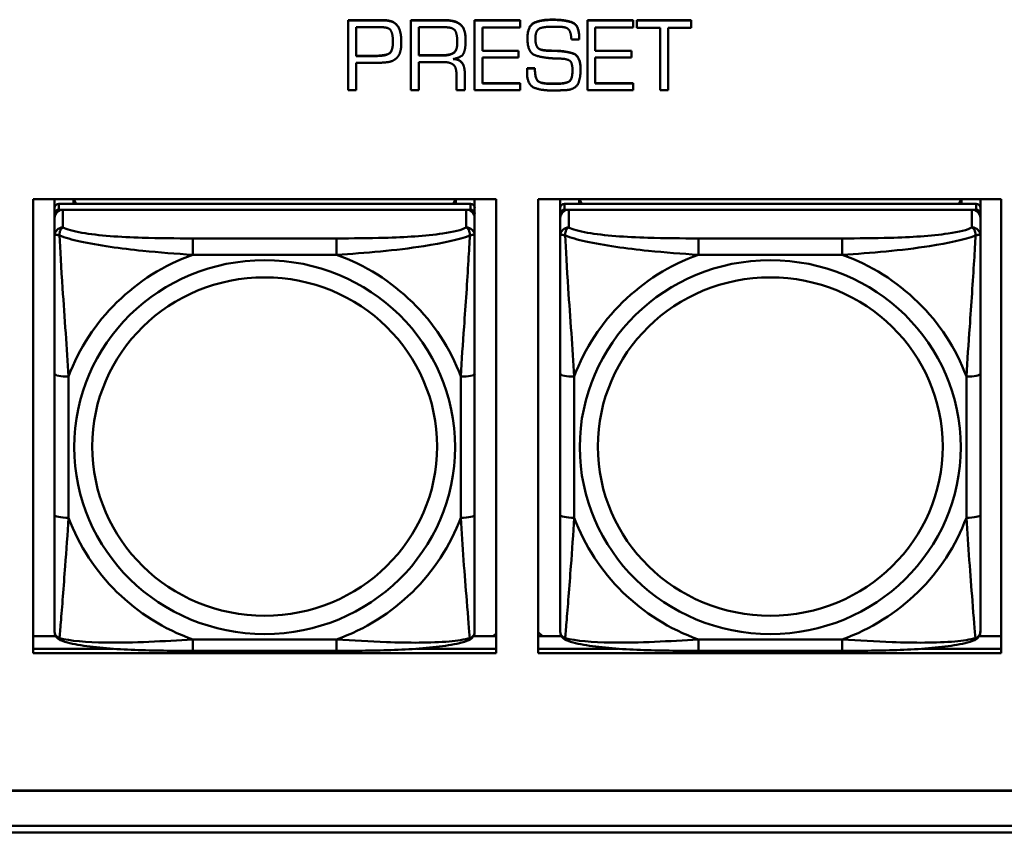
# Model space of a CAD drawing. Header units: inches. Extents: x 7.7 to 68.4, y -5.1 to 39.9.
# Tile 42 of 172: x 45.7 to 47.1, y 8.2 to 9.3. Entities that reach past the tile are written whole.
import ezdxf

# ---------------------------------------------------------------- set-up
doc = ezdxf.new("R2010")
doc.units = ezdxf.units.IN
doc.header["$MEASUREMENT"] = 0
doc.layers.add('Visible Edges(ROSSANSI)', color=7, linetype='Continuous', lineweight=50)
doc.layers.add('Visible Tangent Edges(ROSSANSI)', color=7, linetype='Continuous', lineweight=50)

msp = doc.modelspace()

# ---------------------------------------------------------------- linework, layer by layer
at = {"layer": 'Visible Edges(ROSSANSI)'}
for p, q in [((46.1789, 9.3108), (46.2255, 9.3108)), ((46.1789, 9.3108), (46.1789, 9.3105)), ((46.2255, 9.3105), (46.1789, 9.3105)), ((46.1789, 9.3105), (46.1789, 9.2123)), ((46.2671, 9.3108), (46.3145, 9.3108)), ((46.2671, 9.3108), (46.2671, 9.3105)), ((46.3145, 9.3105), (46.2671, 9.3105)), ((46.2671, 9.3105), (46.2671, 9.2123)), ((46.3566, 9.3108), (46.3566, 9.3105)), ((46.3566, 9.3108), (46.4208, 9.3108)), ((46.3566, 9.3105), (46.3566, 9.2123)), ((46.4208, 9.3105), (46.3566, 9.3105)), ((46.4208, 9.3108), (46.4208, 9.3105)), ((46.4208, 9.3006), (46.4208, 9.3105)), ((46.4651, 9.3115), (46.4677, 9.3115)), ((46.4677, 9.3111), (46.4651, 9.3111)), ((46.468, 9.3016), (46.4734, 9.3016)), ((46.5153, 9.3108), (46.5153, 9.3105)), ((46.5153, 9.3108), (46.5795, 9.3108)), ((46.5153, 9.3105), (46.5153, 9.2123)), ((46.5795, 9.3105), (46.5153, 9.3105)), ((46.5795, 9.3108), (46.5795, 9.3105)), ((46.5795, 9.3006), (46.5795, 9.3105)), ((46.5848, 9.3108), (46.5848, 9.3105)), ((46.5848, 9.3108), (46.661, 9.3108)), ((46.5848, 9.3105), (46.5848, 9.3)), ((46.661, 9.3105), (46.5848, 9.3105)), ((46.661, 9.3108), (46.661, 9.3105)), ((46.661, 9.3), (46.661, 9.3105)), ((46.1899, 9.2603), (46.1899, 9.3008)), ((46.1899, 9.3008), (46.2201, 9.3008)), ((46.2227, 9.3009), (46.2252, 9.3009)), ((46.2782, 9.261), (46.2782, 9.3008)), ((46.2782, 9.3008), (46.3146, 9.3008)), ((46.3676, 9.3006), (46.4208, 9.3006)), ((46.3676, 9.2674), (46.3676, 9.3006)), ((46.5262, 9.3006), (46.5795, 9.3006)), ((46.5262, 9.2674), (46.5262, 9.3006)), ((46.5848, 9.3), (46.6174, 9.3)), ((46.6174, 9.3), (46.6174, 9.2123)), ((46.6289, 9.3), (46.661, 9.3)), ((46.6289, 9.2123), (46.6289, 9.3)), ((46.2534, 9.2863), (46.2534, 9.2859)), ((46.2536, 9.2802), (46.2536, 9.2798)), ((46.344, 9.2824), (46.344, 9.2821)), ((46.4309, 9.2848), (46.4309, 9.2844)), ((46.4927, 9.2835), (46.5037, 9.2835)), ((46.5037, 9.2854), (46.5037, 9.285)), ((46.5037, 9.2835), (46.5037, 9.285)), ((46.1899, 9.2607), (46.2165, 9.2607)), ((46.2165, 9.2603), (46.1899, 9.2603)), ((46.2782, 9.2614), (46.3107, 9.2614)), ((46.3107, 9.261), (46.2782, 9.261)), ((46.3676, 9.2678), (46.4185, 9.2678)), ((46.4185, 9.2674), (46.3676, 9.2674)), ((46.4185, 9.2678), (46.4185, 9.2674)), ((46.4185, 9.2581), (46.4185, 9.2674)), ((46.4569, 9.2683), (46.4569, 9.2679)), ((46.4697, 9.2678), (46.4697, 9.2675)), ((46.5262, 9.2678), (46.5772, 9.2678)), ((46.5772, 9.2674), (46.5262, 9.2674)), ((46.5772, 9.2678), (46.5772, 9.2674)), ((46.5772, 9.2581), (46.5772, 9.2674)), ((46.1899, 9.2507), (46.2188, 9.2507)), ((46.1899, 9.2123), (46.1899, 9.2507)), ((46.2782, 9.2519), (46.3122, 9.2519)), ((46.2782, 9.2123), (46.2782, 9.2519)), ((46.3676, 9.2581), (46.4185, 9.2581)), ((46.3676, 9.2217), (46.3676, 9.2581)), ((46.5262, 9.2581), (46.5772, 9.2581)), ((46.5262, 9.2217), (46.5262, 9.2581)), ((46.3311, 9.2348), (46.3311, 9.2123)), ((46.3427, 9.2377), (46.3427, 9.2373)), ((46.3427, 9.2123), (46.3427, 9.2373)), ((46.4303, 9.2397), (46.4303, 9.2393)), ((46.4304, 9.2409), (46.4304, 9.2405)), ((46.4306, 9.2433), (46.4306, 9.2429)), ((46.4306, 9.2433), (46.4414, 9.2433)), ((46.4414, 9.2429), (46.4306, 9.2429)), ((46.4414, 9.2433), (46.4414, 9.2429)), ((46.5056, 9.2414), (46.5056, 9.241)), ((46.3676, 9.2221), (46.4208, 9.2221)), ((46.4208, 9.2217), (46.3676, 9.2217)), ((46.4208, 9.2221), (46.4208, 9.2217)), ((46.4208, 9.2123), (46.4208, 9.2217)), ((46.4628, 9.2216), (46.4723, 9.2216)), ((46.4723, 9.2213), (46.4628, 9.2213)), ((46.5262, 9.2221), (46.5795, 9.2221)), ((46.5795, 9.2217), (46.5262, 9.2217)), ((46.5795, 9.2221), (46.5795, 9.2217)), ((46.5795, 9.2123), (46.5795, 9.2217)), ((46.1789, 9.2123), (46.1899, 9.2123)), ((46.2671, 9.2123), (46.2782, 9.2123)), ((46.3311, 9.2123), (46.3427, 9.2123)), ((46.3566, 9.2123), (46.4208, 9.2123)), ((46.5153, 9.2123), (46.5795, 9.2123)), ((46.6174, 9.2123), (46.6289, 9.2123)), ((45.7362, 8.4205), (45.7362, 9.0592)), ((45.7362, 9.0592), (46.3867, 9.0592)), ((45.7662, 9.0466), (45.7662, 9.0592)), ((46.3508, 9.0524), (45.7721, 9.0524)), ((45.7928, 9.0524), (45.7928, 9.0592)), ((45.7965, 9.0524), (45.7931, 9.0592)), ((46.3298, 9.0592), (46.3264, 9.0524)), ((46.3302, 9.0592), (46.3302, 9.0524)), ((46.3567, 9.0592), (46.3567, 9.0466)), ((46.3867, 9.0592), (46.3867, 8.4205)), ((46.4462, 8.4205), (46.4462, 9.0592)), ((46.4462, 9.0592), (47.0967, 9.0592)), ((46.477, 9.0466), (46.477, 9.0592)), ((47.0617, 9.0524), (46.483, 9.0524)), ((46.5036, 9.0524), (46.5036, 9.0592)), ((46.5074, 9.0524), (46.504, 9.0592)), ((47.0406, 9.0592), (47.0373, 9.0524)), ((47.041, 9.0592), (47.041, 9.0524)), ((47.0676, 9.0592), (47.0676, 9.0466)), ((47.0967, 9.0592), (47.0967, 8.4205)), ((45.7662, 9.0466), (45.7662, 9.0384)), ((45.7662, 9.0326), (45.7662, 9.0384)), ((45.7721, 9.0442), (46.3508, 9.0442)), ((46.3449, 9.0442), (45.778, 9.0442)), ((46.3567, 9.0384), (46.3567, 9.0466)), ((46.3567, 9.0384), (46.3567, 9.0326)), ((46.477, 9.0466), (46.477, 9.0384)), ((46.477, 9.0326), (46.477, 9.0384)), ((46.483, 9.0442), (47.0617, 9.0442)), ((47.0558, 9.0442), (46.4889, 9.0442)), ((47.0676, 9.0384), (47.0676, 9.0466)), ((47.0676, 9.0384), (47.0676, 9.0326)), ((45.7662, 9.0326), (45.7662, 9.0077)), ((46.3567, 9.0077), (46.3567, 9.0326)), ((46.477, 9.0326), (46.477, 9.0077)), ((47.0676, 9.0077), (47.0676, 9.0326)), ((45.7662, 8.8132), (45.7662, 8.6146)), ((46.3567, 8.6146), (46.3567, 8.8132)), ((46.477, 8.8132), (46.477, 8.6146)), ((47.0676, 8.6146), (47.0676, 8.8132)), ((45.7362, 8.4443), (45.768, 8.4443)), ((46.3549, 8.4443), (46.3867, 8.4443)), ((46.3867, 8.4482), (46.3827, 8.4443)), ((46.4519, 8.4443), (46.4462, 8.4499)), ((46.4462, 8.4443), (46.4788, 8.4443)), ((47.0658, 8.4443), (47.0967, 8.4443)), ((45.7362, 8.4266), (45.8482, 8.4266)), ((45.8482, 8.4266), (45.7362, 8.4266)), ((46.3867, 8.4205), (45.7362, 8.4205)), ((46.1626, 8.4237), (45.9603, 8.4237)), ((46.2748, 8.4266), (46.3867, 8.4266)), ((46.3867, 8.4266), (46.2748, 8.4266)), ((46.4462, 8.4266), (46.559, 8.4266)), ((46.559, 8.4266), (46.4462, 8.4266)), ((47.0967, 8.4205), (46.4462, 8.4205)), ((46.8735, 8.4237), (46.6712, 8.4237)), ((46.9856, 8.4266), (47.0967, 8.4266)), ((47.0967, 8.4266), (46.9856, 8.4266)), ((52.3123, 8.2268), (40.4175, 8.2268)), ((40.4176, 8.2271), (52.3123, 8.2271)), ((40.4676, 8.1777), (52.3622, 8.1777)), ((52.3623, 8.1683), (40.4676, 8.1683))]:
    msp.add_line(p, q, dxfattribs=at)
for centre, major_axis, start_param, end_param in [((45.7721, 9.0466), (-0.00591, 0), 4.712389, 6.283185), ((46.3508, 9.0466), (0.00591, 0), 0, 1.570796), ((46.483, 9.0466), (-0.00591, 0), 4.712389, 6.283185), ((47.0617, 9.0466), (0.00591, 0), 0, 1.570796), ((45.7721, 9.0384), (-0.00591, 0), 4.712389, 6.283185), ((45.778, 9.0326), (-0.0118, 0), 4.712389, 6.283185), ((46.3449, 9.0326), (0.0118, 0), 0, 1.570796), ((46.3508, 9.0384), (0.00591, 0), 0, 1.570796), ((46.483, 9.0384), (-0.00591, 0), 4.712389, 6.283185), ((46.4889, 9.0326), (-0.0118, 0), 4.712389, 6.283185), ((47.0558, 9.0326), (0.0118, 0), 0, 1.570796), ((47.0617, 9.0384), (0.00591, 0), 0, 1.570796)]:
    msp.add_ellipse(centre, major_axis=major_axis, ratio=0.981793, start_param=start_param, end_param=end_param, dxfattribs=at)
for points in [[(46.2255, 9.3108), (46.227, 9.3108), (46.23, 9.3108), (46.2317, 9.3107)], [(46.2317, 9.3103), (46.23, 9.3105), (46.227, 9.3105), (46.2255, 9.3105)], [(46.2317, 9.3107), (46.2354, 9.3104), (46.2425, 9.3085), (46.2453, 9.306)], [(46.2453, 9.3056), (46.2425, 9.3081), (46.2354, 9.31), (46.2317, 9.3103)], [(46.2453, 9.306), (46.2497, 9.3022), (46.2529, 9.2919), (46.2534, 9.2863)], [(46.2534, 9.2859), (46.2529, 9.2915), (46.2497, 9.3018), (46.2453, 9.3056)], [(46.3145, 9.3108), (46.3301, 9.3108), (46.344, 9.2982), (46.344, 9.2824)], [(46.344, 9.2821), (46.344, 9.2978), (46.3301, 9.3105), (46.3145, 9.3105)], [(46.4309, 9.2848), (46.4309, 9.3026), (46.4494, 9.3115), (46.4651, 9.3115)], [(46.4651, 9.3111), (46.4494, 9.3111), (46.4309, 9.3022), (46.4309, 9.2844)], [(46.4584, 9.3013), (46.4612, 9.3015), (46.4661, 9.3016), (46.468, 9.3016)], [(46.4677, 9.3115), (46.4833, 9.3115), (46.5037, 9.3042), (46.5037, 9.2854)], [(46.5037, 9.285), (46.5037, 9.3039), (46.4833, 9.3111), (46.4677, 9.3111)], [(46.4734, 9.3016), (46.4849, 9.3016), (46.4921, 9.2944), (46.4927, 9.2835)], [(46.2201, 9.3008), (46.2207, 9.3008), (46.2221, 9.3008), (46.2227, 9.3009)], [(46.2252, 9.3009), (46.2365, 9.3009), (46.2418, 9.2906), (46.2418, 9.2801)], [(46.3146, 9.3008), (46.3269, 9.3008), (46.3323, 9.29), (46.3323, 9.2794)], [(46.4421, 9.285), (46.4421, 9.286), (46.4422, 9.2883), (46.4424, 9.2896)], [(46.4424, 9.2896), (46.4427, 9.2922), (46.445, 9.2972), (46.4473, 9.2987)], [(46.4473, 9.2987), (46.4493, 9.2999), (46.4553, 9.301), (46.4584, 9.3013)], [(46.2418, 9.2801), (46.2418, 9.2662), (46.2299, 9.2603), (46.2165, 9.2603)], [(46.2533, 9.2725), (46.2534, 9.2744), (46.2536, 9.2781), (46.2536, 9.2798)], [(46.2534, 9.2863), (46.2534, 9.2848), (46.2536, 9.2817), (46.2536, 9.2802)], [(46.2536, 9.2798), (46.2536, 9.2813), (46.2534, 9.2844), (46.2534, 9.2859)], [(46.3323, 9.2794), (46.3323, 9.2682), (46.3221, 9.261), (46.3107, 9.261)], [(46.3265, 9.2561), (46.3395, 9.2585), (46.344, 9.2722), (46.344, 9.2821)], [(46.4309, 9.2844), (46.4309, 9.2648), (46.454, 9.2575), (46.4697, 9.2569)], [(46.4569, 9.2679), (46.4473, 9.2685), (46.4421, 9.2769), (46.4421, 9.285)], [(46.2471, 9.2576), (46.2501, 9.2606), (46.2528, 9.2684), (46.2533, 9.2725)], [(46.4569, 9.2683), (46.4602, 9.268), (46.4666, 9.2678), (46.4697, 9.2678)], [(46.4697, 9.2675), (46.4666, 9.2675), (46.4602, 9.2676), (46.4569, 9.2679)], [(46.4697, 9.2678), (46.4845, 9.2675), (46.5056, 9.2606), (46.5056, 9.2414)], [(46.5056, 9.241), (46.5056, 9.2603), (46.4845, 9.2672), (46.4697, 9.2675)], [(46.2188, 9.2507), (46.22, 9.2507), (46.2222, 9.2509), (46.2234, 9.2509)], [(46.2234, 9.2509), (46.2235, 9.2509), (46.2237, 9.2509), (46.2239, 9.2509)], [(46.2239, 9.2509), (46.2302, 9.251), (46.2423, 9.253), (46.2471, 9.2576)], [(46.3122, 9.2519), (46.322, 9.2519), (46.3311, 9.2445), (46.3311, 9.2348)], [(46.3427, 9.2373), (46.3427, 9.2454), (46.3352, 9.2556), (46.3265, 9.2561)], [(46.4697, 9.2569), (46.4719, 9.2569), (46.4764, 9.2567), (46.4787, 9.2566)], [(46.4787, 9.2566), (46.4884, 9.2561), (46.4942, 9.2497), (46.4942, 9.2398)], [(46.4303, 9.2397), (46.4303, 9.2403), (46.4304, 9.2409)], [(46.4304, 9.2405), (46.4303, 9.2399), (46.4303, 9.2388), (46.4303, 9.2381)], [(46.4303, 9.2385), (46.4303, 9.2389), (46.4303, 9.2393)], [(46.4303, 9.2381), (46.4303, 9.2196), (46.4507, 9.2118), (46.4662, 9.2118)], [(46.4304, 9.2409), (46.4304, 9.2415), (46.4306, 9.2427), (46.4306, 9.2433)], [(46.4306, 9.2429), (46.4306, 9.2423), (46.4304, 9.2411), (46.4304, 9.2405)], [(46.4414, 9.2433), (46.4414, 9.2299), (46.449, 9.2216), (46.4628, 9.2216)], [(46.4628, 9.2213), (46.449, 9.2213), (46.4414, 9.2295), (46.4414, 9.2429)], [(46.4942, 9.2398), (46.4942, 9.2273), (46.4847, 9.2213), (46.4723, 9.2213)], [(46.4852, 9.2124), (46.4989, 9.2137), (46.5056, 9.2298), (46.5056, 9.241)], [(46.4662, 9.2118), (46.4687, 9.2118), (46.4734, 9.2118), (46.4758, 9.212)], [(46.4758, 9.212), (46.478, 9.2121), (46.4829, 9.2123), (46.4852, 9.2124)]]:
    msp.add_open_spline(points, degree=2, dxfattribs=at)
for points, degree, knots in [([(46.2165, 9.2607), (46.2299, 9.2607), (46.2418, 9.2665), (46.2418, 9.2803)], 2, [0, 0, 0, 1, 1.993549, 1.993549, 1.993549]), ([(46.3107, 9.2614), (46.3221, 9.2614), (46.3323, 9.2686), (46.3323, 9.2796)], 2, [0, 0, 0, 1, 1.992612, 1.992612, 1.992612]), ([(46.4421, 9.2851), (46.4421, 9.2772), (46.4473, 9.2688), (46.4569, 9.2683)], 2, [0.01331, 0.01331, 0.01331, 1, 2, 2, 2]), ([(46.3279, 9.2564), (46.3355, 9.2555), (46.3427, 9.2457), (46.3427, 9.2377)], 2, [0.079517, 0.079517, 0.079517, 1, 2, 2, 2]), ([(46.4723, 9.2216), (46.4847, 9.2216), (46.4942, 9.2277), (46.4942, 9.24)], 2, [0, 0, 0, 1, 1.992417, 1.992417, 1.992417]), ([(45.7662, 9.0077), (45.7662, 8.9986), (45.7662, 8.9833), (45.7662, 8.9662), (45.7662, 8.9398), (45.7662, 8.9095), (45.7662, 8.8801), (45.7662, 8.8576), (45.7662, 8.8352), (45.7662, 8.8132)], 3, [-0.7968224, -0.7968224, -0.7968224, -0.7968224, -0.6514613, -0.6514613, -0.6514613, -0.427691, -0.427691, -0.427691, -0.2569517, -0.2569517, -0.2569517, -0.2569517]), ([(46.3567, 8.8132), (46.3567, 8.8365), (46.3567, 8.8602), (46.3567, 8.8839), (46.3567, 8.915), (46.3567, 8.9473), (46.3567, 8.9741), (46.3567, 8.988), (46.3567, 9), (46.3567, 9.0077)], 3, [0.2569537, 0.2569537, 0.2569537, 0.2569537, 0.4371919, 0.4371919, 0.4371919, 0.6739428, 0.6739428, 0.6739428, 0.7963818, 0.7963818, 0.7963818, 0.7963818]), ([(46.477, 9.0077), (46.477, 8.9986), (46.477, 8.9833), (46.477, 8.9662), (46.477, 8.9398), (46.477, 8.9095), (46.477, 8.8801), (46.477, 8.8576), (46.477, 8.8352), (46.477, 8.8132)], 3, [-0.7968224, -0.7968224, -0.7968224, -0.7968224, -0.6514613, -0.6514613, -0.6514613, -0.427691, -0.427691, -0.427691, -0.2569517, -0.2569517, -0.2569517, -0.2569517]), ([(47.0676, 8.8132), (47.0676, 8.8365), (47.0676, 8.8602), (47.0676, 8.8839), (47.0676, 8.915), (47.0676, 8.9473), (47.0676, 8.9741), (47.0676, 8.988), (47.0676, 9), (47.0676, 9.0077)], 3, [0.2569537, 0.2569537, 0.2569537, 0.2569537, 0.4371919, 0.4371919, 0.4371919, 0.6739428, 0.6739428, 0.6739428, 0.7963818, 0.7963818, 0.7963818, 0.7963818]), ([(45.7662, 8.6146), (45.7662, 8.5914), (45.7662, 8.568), (45.7662, 8.5458), (45.7662, 8.5167), (45.7662, 8.4884), (45.7662, 8.4695), (45.7662, 8.4598), (45.7662, 8.4529), (45.7662, 8.4511)], 3, [0.2569537, 0.2569537, 0.2569537, 0.2569537, 0.4371919, 0.4371919, 0.4371919, 0.6739428, 0.6739428, 0.6739428, 0.7963818, 0.7963818, 0.7963818, 0.7963818]), ([(46.3567, 8.4511), (46.3567, 8.4533), (46.3567, 8.4625), (46.3567, 8.4752), (46.3567, 8.4948), (46.3567, 8.5217), (46.3567, 8.5494), (46.3567, 8.5705), (46.3567, 8.5926), (46.3567, 8.6146)], 3, [-0.7968224, -0.7968224, -0.7968224, -0.7968224, -0.6514613, -0.6514613, -0.6514613, -0.427691, -0.427691, -0.427691, -0.2569517, -0.2569517, -0.2569517, -0.2569517]), ([(46.477, 8.6146), (46.477, 8.5914), (46.477, 8.568), (46.477, 8.5458), (46.477, 8.5167), (46.477, 8.4884), (46.477, 8.4695), (46.477, 8.4598), (46.477, 8.4529), (46.477, 8.4511)], 3, [0.2569537, 0.2569537, 0.2569537, 0.2569537, 0.4371919, 0.4371919, 0.4371919, 0.6739428, 0.6739428, 0.6739428, 0.7963818, 0.7963818, 0.7963818, 0.7963818]), ([(47.0676, 8.4511), (47.0676, 8.4533), (47.0676, 8.4625), (47.0676, 8.4752), (47.0676, 8.4948), (47.0676, 8.5217), (47.0676, 8.5494), (47.0676, 8.5705), (47.0676, 8.5926), (47.0676, 8.6146)], 3, [-0.7968224, -0.7968224, -0.7968224, -0.7968224, -0.6514613, -0.6514613, -0.6514613, -0.427691, -0.427691, -0.427691, -0.2569517, -0.2569517, -0.2569517, -0.2569517]), ([(45.7742, 8.4388), (45.7732, 8.4392), (45.7721, 8.4399), (45.7701, 8.4414), (45.7692, 8.4424), (45.7679, 8.4443), (45.7674, 8.4453), (45.7667, 8.4472), (45.7665, 8.4481), (45.7662, 8.4497), (45.7662, 8.4504), (45.7662, 8.4511)], 3, [0.02510739, 0.02510739, 0.02510739, 0.02510739, 0.03073999, 0.03073999, 0.03637259, 0.03637259, 0.0420052, 0.0420052, 0.0476378, 0.0476378, 0.0532704, 0.0532704, 0.0532704, 0.0532704]), ([(46.3487, 8.4388), (46.3498, 8.4392), (46.3508, 8.4399), (46.3528, 8.4414), (46.3537, 8.4424), (46.355, 8.4443), (46.3555, 8.4453), (46.3562, 8.4472), (46.3564, 8.4481), (46.3567, 8.4497), (46.3567, 8.4504), (46.3567, 8.4511)], 3, [0.02510739, 0.02510739, 0.02510739, 0.02510739, 0.03073999, 0.03073999, 0.03637259, 0.03637259, 0.0420052, 0.0420052, 0.0476378, 0.0476378, 0.0532704, 0.0532704, 0.0532704, 0.0532704]), ([(46.4851, 8.4388), (46.484, 8.4392), (46.4829, 8.4399), (46.481, 8.4414), (46.4801, 8.4424), (46.4787, 8.4443), (46.4782, 8.4453), (46.4775, 8.4472), (46.4773, 8.4481), (46.4771, 8.4497), (46.477, 8.4504), (46.477, 8.4511)], 3, [0.02510739, 0.02510739, 0.02510739, 0.02510739, 0.03073999, 0.03073999, 0.03637259, 0.03637259, 0.0420052, 0.0420052, 0.0476378, 0.0476378, 0.0532704, 0.0532704, 0.0532704, 0.0532704]), ([(47.0596, 8.4388), (47.0606, 8.4392), (47.0617, 8.4399), (47.0637, 8.4414), (47.0645, 8.4424), (47.0659, 8.4443), (47.0664, 8.4453), (47.0671, 8.4472), (47.0673, 8.4481), (47.0676, 8.4497), (47.0676, 8.4504), (47.0676, 8.4511)], 3, [0.02510739, 0.02510739, 0.02510739, 0.02510739, 0.03073999, 0.03073999, 0.03637259, 0.03637259, 0.0420052, 0.0420052, 0.0476378, 0.0476378, 0.0532704, 0.0532704, 0.0532704, 0.0532704]), ([(45.9603, 8.4237), (45.9468, 8.4237), (45.9331, 8.4237), (45.9058, 8.4241), (45.8922, 8.4244), (45.8654, 8.4255), (45.8521, 8.4262), (45.8264, 8.4283), (45.8142, 8.4297), (45.7921, 8.4333), (45.7827, 8.4353), (45.7742, 8.4388)], 3, [0.2569517, 0.2569517, 0.2569517, 0.2569517, 0.3597049, 0.3597049, 0.4624581, 0.4624581, 0.5652112, 0.5652112, 0.6679644, 0.6679644, 0.7707176, 0.7707176, 0.7707176, 0.7707176]), ([(46.3487, 8.4388), (46.3403, 8.4353), (46.3308, 8.4333), (46.3087, 8.4297), (46.2965, 8.4283), (46.2708, 8.4262), (46.2575, 8.4255), (46.2307, 8.4244), (46.2171, 8.4241), (46.1898, 8.4237), (46.1761, 8.4237), (46.1626, 8.4237)], 3, [-0.7703505, -0.7703505, -0.7703505, -0.7703505, -0.6676711, -0.6676711, -0.5649918, -0.5649918, -0.4623124, -0.4623124, -0.3596331, -0.3596331, -0.2569537, -0.2569537, -0.2569537, -0.2569537]), ([(46.6712, 8.4237), (46.6576, 8.4237), (46.644, 8.4237), (46.6167, 8.4241), (46.6031, 8.4244), (46.5762, 8.4255), (46.5629, 8.4262), (46.5373, 8.4283), (46.5251, 8.4297), (46.503, 8.4333), (46.4935, 8.4353), (46.4851, 8.4388)], 3, [0.2569517, 0.2569517, 0.2569517, 0.2569517, 0.3597049, 0.3597049, 0.4624581, 0.4624581, 0.5652112, 0.5652112, 0.6679644, 0.6679644, 0.7707176, 0.7707176, 0.7707176, 0.7707176]), ([(47.0596, 8.4388), (47.0511, 8.4353), (47.0416, 8.4333), (47.0196, 8.4297), (47.0074, 8.4283), (46.9817, 8.4262), (46.9684, 8.4255), (46.9416, 8.4244), (46.928, 8.4241), (46.9007, 8.4237), (46.887, 8.4237), (46.8735, 8.4237)], 3, [-0.7703505, -0.7703505, -0.7703505, -0.7703505, -0.6676711, -0.6676711, -0.5649918, -0.5649918, -0.4623124, -0.4623124, -0.3596331, -0.3596331, -0.2569537, -0.2569537, -0.2569537, -0.2569537])]:
    msp.add_open_spline(points, degree=degree, knots=knots, dxfattribs=at)
at = {"layer": 'Visible Tangent Edges(ROSSANSI)'}
for p, q in [((46.2255, 9.3108), (46.2255, 9.3105)), ((46.2317, 9.3107), (46.2317, 9.3103)), ((46.2453, 9.306), (46.2453, 9.3056)), ((46.3145, 9.3108), (46.3145, 9.3105)), ((46.4651, 9.3115), (46.4651, 9.3111)), ((46.4677, 9.3115), (46.4677, 9.3111)), ((46.2165, 9.2607), (46.2165, 9.2603)), ((46.3107, 9.2614), (46.3107, 9.261)), ((46.4628, 9.2216), (46.4628, 9.2213)), ((46.4723, 9.2216), (46.4723, 9.2213)), ((45.7721, 9.0442), (45.7721, 9.0524)), ((46.3508, 9.0524), (46.3508, 9.0442)), ((46.483, 9.0442), (46.483, 9.0524)), ((47.0617, 9.0524), (47.0617, 9.0442)), ((45.778, 9.0193), (45.778, 9.0442)), ((46.3449, 9.0442), (46.3449, 9.0193)), ((46.4889, 9.0193), (46.4889, 9.0442)), ((47.0558, 9.0442), (47.0558, 9.0193)), ((45.9603, 9.0038), (45.9603, 8.9808)), ((46.1626, 9.0038), (45.9603, 9.0038)), ((46.1626, 9.0038), (46.1626, 8.9808)), ((46.6712, 9.0038), (46.6712, 8.9808)), ((46.8735, 9.0038), (46.6712, 9.0038)), ((46.8735, 9.0038), (46.8735, 8.9808)), ((45.9603, 8.9808), (46.1626, 8.9808)), ((46.6712, 8.9808), (46.8735, 8.9808)), ((45.7859, 8.6109), (45.7859, 8.8095)), ((46.3371, 8.8095), (46.3371, 8.6109)), ((46.4967, 8.6109), (46.4967, 8.8095)), ((47.0479, 8.8095), (47.0479, 8.6109)), ((46.1626, 8.4396), (45.9603, 8.4396)), ((45.9603, 8.4237), (45.9603, 8.4396)), ((46.1626, 8.4237), (46.1626, 8.4396)), ((46.8735, 8.4396), (46.6712, 8.4396)), ((46.6712, 8.4237), (46.6712, 8.4396)), ((46.8735, 8.4237), (46.8735, 8.4396))]:
    msp.add_line(p, q, dxfattribs=at)
for centre, major_axis, ratio, start_param, end_param in [((45.778, 9.0077), (-0.0118, 0), 0.981793, 4.712389, 6.283185), ((46.3449, 9.0077), (0.0118, 0), 0.981793, 0, 1.570796), ((46.4889, 9.0077), (-0.0118, 0), 0.981793, 4.712389, 6.283185), ((47.0558, 9.0077), (0.0118, 0), 0.981793, 0, 1.570796), ((46.0615, 8.7102), (-0.2936, 0), 0.981793, 5.064156, 5.931419), ((46.0615, 8.7102), (0.2936, 0), 0.981793, 0.351767, 1.21903), ((46.7723, 8.7102), (-0.2936, 0), 0.981793, 5.064156, 5.931419), ((46.7723, 8.7102), (0.2936, 0), 0.981793, 0.351767, 1.21903), ((45.7859, 8.8132), (-0.0197, 0), 0.189952, 0, 1.570796), ((46.3371, 8.8132), (0.0197, 0), 0.189952, 4.712389, 6.283185), ((46.4967, 8.8132), (-0.0197, 0), 0.189952, 0, 1.570796), ((47.0479, 8.8132), (0.0197, 0), 0.189952, 4.712389, 6.283185), ((45.7859, 8.6146), (-0.0197, 0), 0.189952, 0, 1.570796), ((46.0615, 8.7102), (-0.2936, 0), 0.981793, 0.351767, 1.21903), ((46.0615, 8.7102), (0.2936, 0), 0.981793, 5.064156, 5.931419), ((46.3371, 8.6146), (0.0197, 0), 0.189952, 4.712389, 6.283185), ((46.4967, 8.6146), (-0.0197, 0), 0.189952, 0, 1.570796), ((46.7723, 8.7102), (-0.2936, 0), 0.981793, 0.351767, 1.21903), ((46.7723, 8.7102), (0.2936, 0), 0.981793, 5.064156, 5.931419), ((47.0479, 8.6146), (0.0197, 0), 0.189952, 4.712389, 6.283185)]:
    msp.add_ellipse(centre, major_axis=major_axis, ratio=ratio, start_param=start_param, end_param=end_param, dxfattribs=at)
for centre, major_axis in [((46.0615, 8.7102), (-0.2678, 0)), ((46.7723, 8.7102), (-0.2678, 0)), ((46.0615, 8.711), (-0.2424, 0)), ((46.7723, 8.711), (-0.2424, 0))]:
    msp.add_ellipse(centre, major_axis=major_axis, ratio=0.981793, dxfattribs=at)
for points, knots in [([(45.773, 9.0078), (45.773, 9.0089), (45.7731, 9.0099), (45.7733, 9.0119), (45.7735, 9.0129), (45.7739, 9.0144), (45.7741, 9.0149), (45.7745, 9.0156), (45.7746, 9.0158), (45.7749, 9.0164), (45.7751, 9.0167), (45.7757, 9.0175), (45.7761, 9.0179), (45.777, 9.0187), (45.7775, 9.019), (45.778, 9.0193)], [-0.00023197, -0.00023197, -0.00023197, -0.00023197, 0.00913095, 0.00913095, 0.01983142, 0.01983142, 0.02651922, 0.02651922, 0.02986312, 0.02986312, 0.03521335, 0.03521335, 0.04377373, 0.04377373, 0.0532704, 0.0532704, 0.0532704, 0.0532704]), ([(45.9603, 9.0038), (45.9367, 9.0038), (45.9127, 9.004), (45.8893, 9.0048), (45.8586, 9.0057), (45.8277, 9.0077), (45.8045, 9.0117), (45.7925, 9.0138), (45.7829, 9.0164), (45.778, 9.0193)], [0.2569537, 0.2569537, 0.2569537, 0.2569537, 0.4371919, 0.4371919, 0.4371919, 0.6739428, 0.6739428, 0.6739428, 0.7963818, 0.7963818, 0.7963818, 0.7963818]), ([(46.3449, 9.0193), (46.3392, 9.0158), (46.3267, 9.0128), (46.3115, 9.0106), (46.2881, 9.0072), (46.2589, 9.0055), (46.2299, 9.0046), (46.2077, 9.004), (46.185, 9.0038), (46.1626, 9.0038)], [-0.7968224, -0.7968224, -0.7968224, -0.7968224, -0.6514613, -0.6514613, -0.6514613, -0.427691, -0.427691, -0.427691, -0.2569517, -0.2569517, -0.2569517, -0.2569517]), ([(46.3449, 9.0193), (46.3455, 9.019), (46.346, 9.0187), (46.3468, 9.0179), (46.3472, 9.0175), (46.3478, 9.0167), (46.348, 9.0164), (46.3483, 9.0158), (46.3485, 9.0156), (46.3488, 9.0149), (46.349, 9.0144), (46.3494, 9.0129), (46.3496, 9.0119), (46.3499, 9.0099), (46.3499, 9.0089), (46.3499, 9.0078)], [-0.0532704, -0.0532704, -0.0532704, -0.0532704, -0.04377373, -0.04377373, -0.03521335, -0.03521335, -0.02986312, -0.02986312, -0.02651922, -0.02651922, -0.01983142, -0.01983142, -0.00913095, -0.00913095, 0.00023197, 0.00023197, 0.00023197, 0.00023197]), ([(46.4839, 9.0078), (46.4839, 9.0089), (46.4839, 9.0099), (46.4842, 9.0119), (46.4844, 9.0129), (46.4848, 9.0144), (46.485, 9.0149), (46.4853, 9.0156), (46.4854, 9.0158), (46.4858, 9.0164), (46.486, 9.0167), (46.4865, 9.0175), (46.4869, 9.0179), (46.4878, 9.0187), (46.4883, 9.019), (46.4889, 9.0193)], [-0.00023197, -0.00023197, -0.00023197, -0.00023197, 0.00913095, 0.00913095, 0.01983142, 0.01983142, 0.02651922, 0.02651922, 0.02986312, 0.02986312, 0.03521335, 0.03521335, 0.04377373, 0.04377373, 0.0532704, 0.0532704, 0.0532704, 0.0532704]), ([(46.6712, 9.0038), (46.6475, 9.0038), (46.6235, 9.004), (46.6002, 9.0048), (46.5695, 9.0057), (46.5386, 9.0077), (46.5154, 9.0117), (46.5033, 9.0138), (46.4937, 9.0164), (46.4889, 9.0193)], [0.2569537, 0.2569537, 0.2569537, 0.2569537, 0.4371919, 0.4371919, 0.4371919, 0.6739428, 0.6739428, 0.6739428, 0.7963818, 0.7963818, 0.7963818, 0.7963818]), ([(47.0558, 9.0193), (47.0501, 9.0158), (47.0376, 9.0128), (47.0223, 9.0106), (46.9989, 9.0072), (46.9698, 9.0055), (46.9407, 9.0046), (46.9185, 9.004), (46.8959, 9.0038), (46.8735, 9.0038)], [-0.7968224, -0.7968224, -0.7968224, -0.7968224, -0.6514613, -0.6514613, -0.6514613, -0.427691, -0.427691, -0.427691, -0.2569517, -0.2569517, -0.2569517, -0.2569517]), ([(47.0558, 9.0193), (47.0563, 9.019), (47.0568, 9.0187), (47.0577, 9.0179), (47.0581, 9.0175), (47.0587, 9.0167), (47.0589, 9.0164), (47.0592, 9.0158), (47.0593, 9.0156), (47.0596, 9.0149), (47.0598, 9.0144), (47.0603, 9.0129), (47.0605, 9.0119), (47.0607, 9.0099), (47.0608, 9.0089), (47.0607, 9.0078)], [-0.0532704, -0.0532704, -0.0532704, -0.0532704, -0.04377373, -0.04377373, -0.03521335, -0.03521335, -0.02986312, -0.02986312, -0.02651922, -0.02651922, -0.01983142, -0.01983142, -0.00913095, -0.00913095, 0.00023197, 0.00023197, 0.00023197, 0.00023197]), ([(45.7662, 9.0077), (45.7662, 9.008), (45.7663, 9.0082), (45.7665, 9.0085), (45.7667, 9.0087), (45.7671, 9.0088), (45.7672, 9.0089), (45.7676, 9.0089), (45.7677, 9.0089), (45.7681, 9.0089), (45.7684, 9.0089), (45.7693, 9.0088), (45.77, 9.0087), (45.7714, 9.0083), (45.7722, 9.0081), (45.773, 9.0078)], [-0.0532704, -0.0532704, -0.0532704, -0.0532704, -0.04377373, -0.04377373, -0.03521335, -0.03521335, -0.02986312, -0.02986312, -0.02651922, -0.02651922, -0.01983142, -0.01983142, -0.00913095, -0.00913095, 0.00023197, 0.00023197, 0.00023197, 0.00023197]), ([(45.773, 9.0078), (45.7807, 9.0049), (45.7907, 9.002), (45.8277, 8.9938), (45.8595, 8.9895), (45.9137, 8.984), (45.9369, 8.9821), (45.9603, 8.9808)], [-0.7478145, -0.7478145, -0.7478145, -0.7478145, -0.6493253, -0.6493253, -0.427691, -0.427691, -0.2569537, -0.2569537, -0.2569537, -0.2569537]), ([(45.7859, 8.8095), (45.7835, 8.8492), (45.7802, 8.8914), (45.7756, 8.9613), (45.774, 8.9888), (45.773, 9.0078)], [0.2569517, 0.2569517, 0.2569517, 0.2569517, 0.5559983, 0.5559983, 0.7482818, 0.7482818, 0.7482818, 0.7482818]), ([(46.1626, 8.9808), (46.2031, 8.9831), (46.2455, 8.9869), (46.3111, 8.9969), (46.3355, 9.002), (46.3499, 9.0078)], [0.2569517, 0.2569517, 0.2569517, 0.2569517, 0.5559983, 0.5559983, 0.7482818, 0.7482818, 0.7482818, 0.7482818]), ([(46.3499, 9.0078), (46.3494, 8.9978), (46.3487, 8.9857), (46.3463, 8.9436), (46.344, 8.9105), (46.3401, 8.8554), (46.3385, 8.8324), (46.3371, 8.8095)], [-0.7478145, -0.7478145, -0.7478145, -0.7478145, -0.6493253, -0.6493253, -0.427691, -0.427691, -0.2569537, -0.2569537, -0.2569537, -0.2569537]), ([(46.3499, 9.0078), (46.3507, 9.0081), (46.3515, 9.0083), (46.3529, 9.0087), (46.3536, 9.0088), (46.3545, 9.0089), (46.3548, 9.0089), (46.3552, 9.0089), (46.3554, 9.0089), (46.3557, 9.0089), (46.3559, 9.0088), (46.3562, 9.0087), (46.3564, 9.0085), (46.3567, 9.0082), (46.3567, 9.008), (46.3567, 9.0077)], [-0.00023197, -0.00023197, -0.00023197, -0.00023197, 0.00913095, 0.00913095, 0.01983142, 0.01983142, 0.02651922, 0.02651922, 0.02986312, 0.02986312, 0.03521335, 0.03521335, 0.04377373, 0.04377373, 0.0532704, 0.0532704, 0.0532704, 0.0532704]), ([(46.477, 9.0077), (46.477, 9.008), (46.4771, 9.0082), (46.4774, 9.0085), (46.4775, 9.0087), (46.4779, 9.0088), (46.4781, 9.0089), (46.4784, 9.0089), (46.4785, 9.0089), (46.479, 9.0089), (46.4793, 9.0089), (46.4802, 9.0088), (46.4809, 9.0087), (46.4823, 9.0083), (46.4831, 9.0081), (46.4839, 9.0078)], [-0.0532704, -0.0532704, -0.0532704, -0.0532704, -0.04377373, -0.04377373, -0.03521335, -0.03521335, -0.02986312, -0.02986312, -0.02651922, -0.02651922, -0.01983142, -0.01983142, -0.00913095, -0.00913095, 0.00023197, 0.00023197, 0.00023197, 0.00023197]), ([(46.4839, 9.0078), (46.4915, 9.0049), (46.5016, 9.002), (46.5386, 8.9938), (46.5703, 8.9895), (46.6246, 8.984), (46.6478, 8.9821), (46.6712, 8.9808)], [-0.7478145, -0.7478145, -0.7478145, -0.7478145, -0.6493253, -0.6493253, -0.427691, -0.427691, -0.2569537, -0.2569537, -0.2569537, -0.2569537]), ([(46.4967, 8.8095), (46.4943, 8.8492), (46.491, 8.8914), (46.4864, 8.9613), (46.4848, 8.9888), (46.4839, 9.0078)], [0.2569517, 0.2569517, 0.2569517, 0.2569517, 0.5559983, 0.5559983, 0.7482818, 0.7482818, 0.7482818, 0.7482818]), ([(46.8735, 8.9808), (46.9139, 8.9831), (46.9563, 8.9869), (47.022, 8.9969), (47.0464, 9.002), (47.0607, 9.0078)], [0.2569517, 0.2569517, 0.2569517, 0.2569517, 0.5559983, 0.5559983, 0.7482818, 0.7482818, 0.7482818, 0.7482818]), ([(47.0607, 9.0078), (47.0603, 8.9978), (47.0596, 8.9857), (47.0571, 8.9436), (47.0548, 8.9105), (47.051, 8.8554), (47.0493, 8.8324), (47.0479, 8.8095)], [-0.7478145, -0.7478145, -0.7478145, -0.7478145, -0.6493253, -0.6493253, -0.427691, -0.427691, -0.2569537, -0.2569537, -0.2569537, -0.2569537]), ([(47.0607, 9.0078), (47.0616, 9.0081), (47.0623, 9.0083), (47.0638, 9.0087), (47.0644, 9.0088), (47.0654, 9.0089), (47.0657, 9.0089), (47.0661, 9.0089), (47.0662, 9.0089), (47.0665, 9.0089), (47.0667, 9.0088), (47.0671, 9.0087), (47.0673, 9.0085), (47.0675, 9.0082), (47.0676, 9.008), (47.0676, 9.0077)], [-0.00023197, -0.00023197, -0.00023197, -0.00023197, 0.00913095, 0.00913095, 0.01983142, 0.01983142, 0.02651922, 0.02651922, 0.02986312, 0.02986312, 0.03521335, 0.03521335, 0.04377373, 0.04377373, 0.0532704, 0.0532704, 0.0532704, 0.0532704]), ([(45.773, 8.4415), (45.7735, 8.4465), (45.7742, 8.4541), (45.7767, 8.4847), (45.7789, 8.5138), (45.7828, 8.5653), (45.7845, 8.5879), (45.7859, 8.6109)], [-0.7478145, -0.7478145, -0.7478145, -0.7478145, -0.6493253, -0.6493253, -0.427691, -0.427691, -0.2569537, -0.2569537, -0.2569537, -0.2569537]), ([(46.3371, 8.6109), (46.3394, 8.5711), (46.3427, 8.5301), (46.3474, 8.4711), (46.349, 8.4507), (46.3499, 8.4415)], [0.2569517, 0.2569517, 0.2569517, 0.2569517, 0.5559983, 0.5559983, 0.7482818, 0.7482818, 0.7482818, 0.7482818]), ([(46.4839, 8.4415), (46.4844, 8.4465), (46.485, 8.4541), (46.4875, 8.4847), (46.4898, 8.5138), (46.4937, 8.5653), (46.4953, 8.5879), (46.4967, 8.6109)], [-0.7478145, -0.7478145, -0.7478145, -0.7478145, -0.6493253, -0.6493253, -0.427691, -0.427691, -0.2569537, -0.2569537, -0.2569537, -0.2569537]), ([(47.0479, 8.6109), (47.0503, 8.5711), (47.0536, 8.5301), (47.0582, 8.4711), (47.0598, 8.4507), (47.0607, 8.4415)], [0.2569517, 0.2569517, 0.2569517, 0.2569517, 0.5559983, 0.5559983, 0.7482818, 0.7482818, 0.7482818, 0.7482818]), ([(45.773, 8.4415), (45.7722, 8.4417), (45.7714, 8.442), (45.77, 8.4429), (45.7693, 8.4434), (45.7684, 8.4444), (45.7681, 8.4448), (45.7677, 8.4454), (45.7676, 8.4456), (45.7672, 8.4462), (45.7671, 8.4465), (45.7667, 8.4475), (45.7665, 8.4481), (45.7663, 8.4495), (45.7662, 8.4503), (45.7662, 8.4511)], [-0.00023197, -0.00023197, -0.00023197, -0.00023197, 0.00913095, 0.00913095, 0.01983142, 0.01983142, 0.02651922, 0.02651922, 0.02986312, 0.02986312, 0.03521335, 0.03521335, 0.04377373, 0.04377373, 0.0532704, 0.0532704, 0.0532704, 0.0532704]), ([(46.3567, 8.4511), (46.3567, 8.4503), (46.3567, 8.4495), (46.3564, 8.4481), (46.3562, 8.4475), (46.3559, 8.4465), (46.3557, 8.4462), (46.3554, 8.4456), (46.3552, 8.4454), (46.3548, 8.4448), (46.3545, 8.4444), (46.3536, 8.4434), (46.3529, 8.4429), (46.3515, 8.442), (46.3507, 8.4417), (46.3499, 8.4415)], [-0.0532704, -0.0532704, -0.0532704, -0.0532704, -0.04377373, -0.04377373, -0.03521335, -0.03521335, -0.02986312, -0.02986312, -0.02651922, -0.02651922, -0.01983142, -0.01983142, -0.00913095, -0.00913095, 0.00023197, 0.00023197, 0.00023197, 0.00023197]), ([(46.4839, 8.4415), (46.4831, 8.4417), (46.4823, 8.442), (46.4809, 8.4429), (46.4802, 8.4434), (46.4793, 8.4444), (46.479, 8.4448), (46.4785, 8.4454), (46.4784, 8.4456), (46.4781, 8.4462), (46.4779, 8.4465), (46.4775, 8.4475), (46.4774, 8.4481), (46.4771, 8.4495), (46.477, 8.4503), (46.477, 8.4511)], [-0.00023197, -0.00023197, -0.00023197, -0.00023197, 0.00913095, 0.00913095, 0.01983142, 0.01983142, 0.02651922, 0.02651922, 0.02986312, 0.02986312, 0.03521335, 0.03521335, 0.04377373, 0.04377373, 0.0532704, 0.0532704, 0.0532704, 0.0532704]), ([(47.0676, 8.4511), (47.0676, 8.4503), (47.0675, 8.4495), (47.0673, 8.4481), (47.0671, 8.4475), (47.0667, 8.4465), (47.0665, 8.4462), (47.0662, 8.4456), (47.0661, 8.4454), (47.0657, 8.4448), (47.0654, 8.4444), (47.0644, 8.4434), (47.0638, 8.4429), (47.0623, 8.442), (47.0616, 8.4417), (47.0607, 8.4415)], [-0.0532704, -0.0532704, -0.0532704, -0.0532704, -0.04377373, -0.04377373, -0.03521335, -0.03521335, -0.02986312, -0.02986312, -0.02651922, -0.02651922, -0.01983142, -0.01983142, -0.00913095, -0.00913095, 0.00023197, 0.00023197, 0.00023197, 0.00023197]), ([(45.7742, 8.4388), (45.7741, 8.4389), (45.7739, 8.439), (45.7735, 8.4393), (45.7733, 8.4396), (45.7731, 8.4404), (45.773, 8.4409), (45.773, 8.4415)], [-0.02510739, -0.02510739, -0.02510739, -0.02510739, -0.01983142, -0.01983142, -0.00913095, -0.00913095, 0.00023197, 0.00023197, 0.00023197, 0.00023197]), ([(45.9603, 8.4396), (45.9198, 8.4373), (45.8775, 8.4346), (45.8118, 8.4356), (45.7874, 8.4375), (45.773, 8.4415)], [0.2569517, 0.2569517, 0.2569517, 0.2569517, 0.5559983, 0.5559983, 0.7482818, 0.7482818, 0.7482818, 0.7482818]), ([(46.3499, 8.4415), (46.3422, 8.4395), (46.3322, 8.4379), (46.2952, 8.4346), (46.2635, 8.4348), (46.2092, 8.4368), (46.186, 8.4382), (46.1626, 8.4396)], [-0.7478145, -0.7478145, -0.7478145, -0.7478145, -0.6493253, -0.6493253, -0.427691, -0.427691, -0.2569537, -0.2569537, -0.2569537, -0.2569537]), ([(46.3499, 8.4415), (46.3499, 8.4409), (46.3499, 8.4404), (46.3496, 8.4396), (46.3494, 8.4393), (46.349, 8.439), (46.3489, 8.4389), (46.3487, 8.4388)], [-0.00023197, -0.00023197, -0.00023197, -0.00023197, 0.00913095, 0.00913095, 0.01983142, 0.01983142, 0.02510739, 0.02510739, 0.02510739, 0.02510739]), ([(46.4851, 8.4388), (46.4849, 8.4389), (46.4848, 8.439), (46.4844, 8.4393), (46.4842, 8.4396), (46.4839, 8.4404), (46.4839, 8.4409), (46.4839, 8.4415)], [-0.02510739, -0.02510739, -0.02510739, -0.02510739, -0.01983142, -0.01983142, -0.00913095, -0.00913095, 0.00023197, 0.00023197, 0.00023197, 0.00023197]), ([(46.6712, 8.4396), (46.6307, 8.4373), (46.5883, 8.4346), (46.5227, 8.4356), (46.4983, 8.4375), (46.4839, 8.4415)], [0.2569517, 0.2569517, 0.2569517, 0.2569517, 0.5559983, 0.5559983, 0.7482818, 0.7482818, 0.7482818, 0.7482818]), ([(47.0607, 8.4415), (47.0531, 8.4395), (47.0431, 8.4379), (47.006, 8.4346), (46.9743, 8.4348), (46.9201, 8.4368), (46.8968, 8.4382), (46.8735, 8.4396)], [-0.7478145, -0.7478145, -0.7478145, -0.7478145, -0.6493253, -0.6493253, -0.427691, -0.427691, -0.2569537, -0.2569537, -0.2569537, -0.2569537]), ([(47.0607, 8.4415), (47.0608, 8.4409), (47.0607, 8.4404), (47.0605, 8.4396), (47.0603, 8.4393), (47.0599, 8.439), (47.0597, 8.4389), (47.0596, 8.4388)], [-0.00023197, -0.00023197, -0.00023197, -0.00023197, 0.00913095, 0.00913095, 0.01983142, 0.01983142, 0.02510739, 0.02510739, 0.02510739, 0.02510739])]:
    msp.add_open_spline(points, degree=3, knots=knots, dxfattribs=at)

doc.saveas('drawing.dxf')
